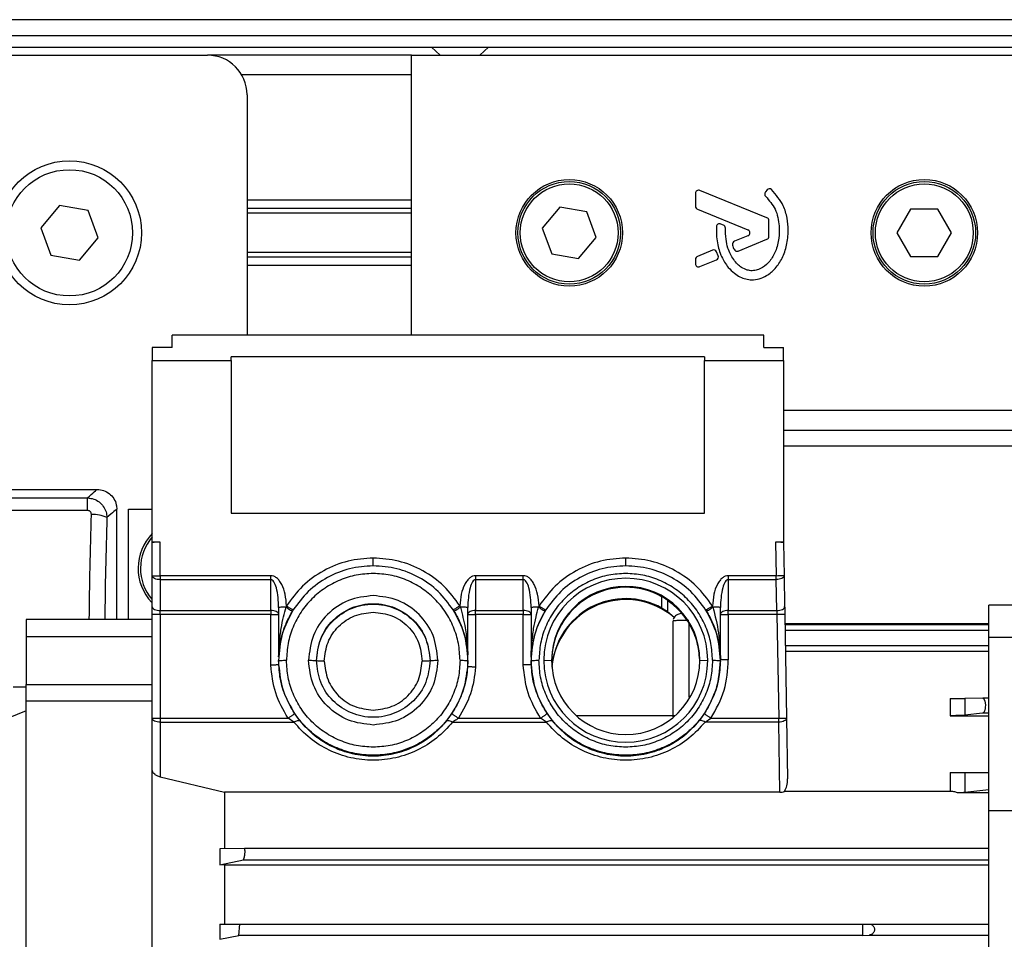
# Model space of a CAD drawing. Header units: millimetres. Extents: x 0 to 420, y 0 to 297.
# Tile 14 of 19: x 162 to 198, y 223 to 257. Entities that reach past the tile are written whole.
import ezdxf

# ---------------------------------------------------------------- set-up
doc = ezdxf.new("R2010")
doc.units = ezdxf.units.MM

msp = doc.modelspace()

# ---------------------------------------------------------------- linework, layer by layer
at = {"color": 7, "linetype": 'Continuous', "lineweight": 25}
for p, q in [((216.9318, 257.4308), (69.8773, 257.4308)), ((74.8771, 256.8426), (211.932, 256.8426)), ((82.6282, 256.4014), (204.181, 256.4014)), ((177.0474, 256.4014), (177.3742, 256.1073)), ((178.8447, 256.1073), (179.1715, 256.4014)), ((118.6994, 256.1073), (168.6979, 256.1073)), ((176.2979, 256.1073), (168.6979, 256.1073)), ((176.2979, 245.6721), (176.2979, 256.1073)), ((176.2979, 256.1073), (203.4028, 256.1073)), ((176.2979, 255.3721), (169.9715, 255.3721)), ((170.1685, 254.6368), (170.1685, 245.6721)), ((189.5484, 250.0494), (187.0486, 251.07)), ((189.5544, 251.0894), (189.4911, 251.0134)), ((176.2979, 250.7104), (170.1685, 250.7104)), ((186.8865, 250.9611), (186.8865, 250.4762)), ((163.1794, 250.5111), (162.4808, 249.6786)), ((164.2496, 250.3223), (163.1794, 250.5111)), ((164.6213, 249.3011), (164.2496, 250.3223)), ((176.2979, 250.3916), (170.1685, 250.3916)), ((181.8316, 250.4473), (181.1767, 249.6668)), ((182.835, 250.2703), (181.8316, 250.4473)), ((186.9597, 250.3673), (188.842, 249.5988)), ((194.9056, 250.3722), (194.3962, 249.4899)), ((195.9244, 250.3722), (194.9056, 250.3722)), ((196.4338, 249.4899), (195.9244, 250.3722)), ((176.2979, 250.2228), (170.1685, 250.2228)), ((183.1834, 249.313), (182.835, 250.2703)), ((189.6216, 249.3595), (189.6216, 249.9404)), ((162.4808, 249.6786), (162.8525, 248.6574)), ((181.1767, 249.6668), (181.5252, 248.7094)), ((187.926, 249.7774), (187.8268, 249.8189)), ((163.9227, 248.4687), (164.6213, 249.3011)), ((182.5285, 248.5325), (183.1834, 249.313)), ((188.842, 249.381), (188.3348, 249.1739)), ((188.4751, 248.8124), (189.5484, 249.2506)), ((194.3962, 249.4899), (194.9056, 248.6075)), ((195.9244, 248.6075), (196.4338, 249.4899)), ((187.5208, 248.8415), (186.9597, 248.6124)), ((162.8525, 248.6574), (163.9227, 248.4687)), ((176.2979, 248.757), (170.1685, 248.757)), ((176.2979, 248.5881), (170.1685, 248.5881)), ((181.5252, 248.7094), (182.5285, 248.5325)), ((186.8865, 248.5035), (186.8865, 248.3389)), ((187.0486, 248.23), (187.6699, 248.4836)), ((187.7335, 248.639), (187.6733, 248.779)), ((194.9056, 248.6075), (195.9244, 248.6075)), ((176.2979, 248.2693), (170.1685, 248.2693)), ((189.4326, 245.6721), (167.3745, 245.6721)), ((167.3745, 245.2146), (167.3745, 245.6721)), ((189.4326, 245.2146), (189.4326, 245.6721)), ((167.3745, 245.2146), (166.6392, 245.2146)), ((166.6392, 245.2146), (166.6392, 244.7289)), ((189.4326, 245.2146), (190.1679, 245.2146)), ((190.1679, 244.7289), (190.1679, 245.2146)), ((187.2268, 244.8671), (169.5803, 244.8671)), ((169.5803, 244.7289), (169.5803, 244.8671)), ((187.2268, 244.8671), (187.2268, 244.7289)), ((166.6392, 237.96), (166.6392, 244.7289)), ((166.6392, 244.7289), (169.5803, 244.7289)), ((169.5803, 244.7289), (169.5803, 239.0479)), ((187.2268, 239.0479), (187.2268, 244.7289)), ((187.2268, 244.7289), (190.1679, 244.7289)), ((190.1679, 244.7289), (190.1679, 237.96)), ((203.1087, 242.8724), (190.1679, 242.8724)), ((190.1679, 242.1371), (207.5203, 242.1371)), ((190.1679, 241.5489), (211.0497, 241.5489)), ((122.8172, 239.9313), (164.5801, 239.9313)), ((158.3962, 239.6117), (164.2289, 239.6117)), ((164.2289, 239.1449), (164.2289, 239.6117)), ((164.2289, 239.1449), (158.3962, 239.1449)), ((165.3154, 235.0785), (165.3154, 239.1961)), ((165.7569, 239.1961), (166.6392, 239.1961)), ((165.7569, 235.0785), (165.7569, 239.1961)), ((169.5803, 239.0479), (187.2268, 239.0479)), ((166.9333, 237.96), (166.6392, 237.96)), ((166.6392, 237.9535), (166.6392, 237.96)), ((166.6392, 236.7091), (166.6392, 237.9535)), ((166.9333, 236.7156), (166.9333, 237.96)), ((190.1679, 237.96), (189.8738, 237.96)), ((189.8738, 237.96), (189.8955, 236.7156)), ((190.1679, 237.9535), (190.1679, 237.96)), ((190.1679, 237.9535), (190.1895, 236.7143)), ((166.6392, 235.5579), (166.6392, 236.7091)), ((171.0538, 236.7156), (166.9333, 236.7156)), ((166.9333, 236.5677), (171.0538, 236.5677)), ((166.9333, 236.5677), (166.9333, 235.4165)), ((171.0538, 235.4165), (171.0538, 236.5677)), ((180.465, 236.7156), (178.6911, 236.7156)), ((178.6911, 236.5677), (178.6911, 235.4165)), ((178.6911, 236.5677), (180.465, 236.5677)), ((180.465, 235.4165), (180.465, 236.5677)), ((189.8955, 236.7156), (188.1088, 236.7156)), ((188.1088, 236.5677), (188.1088, 235.4165)), ((188.1088, 236.5677), (189.8955, 236.5677)), ((189.9153, 235.4165), (189.8955, 236.5677)), ((190.1895, 236.7143), (190.2094, 235.5631)), ((185.6345, 235.5096), (185.6345, 235.9301)), ((185.8424, 235.7994), (185.8424, 235.3828)), ((166.6392, 231.4003), (166.6392, 235.2622)), ((166.9333, 235.4165), (171.0538, 235.4165)), ((166.9333, 235.2686), (166.9333, 231.4068)), ((171.0538, 235.2686), (166.9333, 235.2686)), ((171.0538, 233.3821), (171.0538, 235.2686)), ((171.3479, 235.533), (171.3479, 233.6941)), ((171.6415, 235.5904), (171.6259, 235.5394)), ((171.8609, 235.3928), (171.8902, 235.4399)), ((177.8551, 235.4449), (177.8875, 235.3928)), ((178.1208, 235.5394), (178.1036, 235.5959)), ((178.397, 233.7669), (178.397, 235.533)), ((178.6911, 235.4165), (180.465, 235.4165)), ((178.6911, 235.2686), (178.6911, 233.3094)), ((180.465, 235.2686), (178.6911, 235.2686)), ((180.465, 233.391), (180.465, 235.2686)), ((180.7591, 235.533), (180.7591, 233.6852)), ((181.0526, 235.5899), (181.0372, 235.5394)), ((181.2724, 235.3928), (181.3013, 235.4394)), ((185.8424, 235.3828), (186.0938, 235.1677)), ((187.2722, 235.4362), (187.299, 235.3928)), ((187.2722, 235.4361), (187.299, 235.3928)), ((187.5354, 235.5395), (187.521, 235.5864)), ((187.8147, 233.5959), (187.8147, 235.533)), ((188.1088, 235.4165), (189.9153, 235.4165)), ((188.1088, 235.2686), (188.1088, 233.5862)), ((189.9205, 235.2686), (188.1088, 235.2686)), ((189.9205, 235.2686), (189.9879, 231.4068)), ((190.2145, 235.2673), (190.282, 231.4054)), ((205.4616, 235.6122), (197.8147, 235.6122)), ((197.8147, 234.4208), (197.8147, 235.6122)), ((166.6392, 235.0785), (161.9334, 235.0785)), ((161.9334, 235.0785), (161.9334, 235.078)), ((166.6392, 235.078), (161.9334, 235.078)), ((161.9334, 235.078), (161.9334, 234.4428)), ((186.0504, 231.4618), (186.0504, 235.0292)), ((186.6386, 234.9191), (186.6386, 232.1834)), ((197.8147, 234.9274), (190.2152, 234.9274)), ((197.8147, 234.8847), (190.217, 234.8847)), ((190.222, 234.6873), (197.8147, 234.6873)), ((166.6392, 234.4428), (161.9334, 234.4428)), ((161.9334, 234.4428), (161.9334, 232.667)), ((197.8147, 234.4208), (205.4616, 234.4208)), ((197.8147, 227.9624), (197.8147, 234.4208)), ((197.8147, 234.0959), (190.2329, 234.0959)), ((190.2379, 233.8986), (197.8147, 233.8986)), ((171.3449, 233.5559), (171.3449, 233.5494)), ((171.3449, 233.5494), (171.3479, 233.4042)), ((178.397, 233.3343), (178.4035, 233.5494)), ((178.4035, 233.5494), (178.4035, 233.5559)), ((180.7564, 233.5559), (180.7564, 233.5494)), ((180.7564, 233.5494), (180.7591, 233.4128)), ((181.2296, 233.5624), (181.5237, 233.5559)), ((187.0477, 233.5559), (187.3418, 233.5624)), ((187.8147, 233.5919), (187.8147, 233.5959)), ((187.8147, 233.5907), (187.8147, 233.5919)), ((187.815, 233.5397), (187.8147, 233.5907)), ((187.815, 233.5397), (187.815, 233.5559)), ((171.3479, 233.4042), (171.3479, 233.3945)), ((178.397, 233.3246), (178.397, 233.3343)), ((180.7591, 233.4128), (180.7591, 233.4031)), ((161.4579, 232.5786), (161.9334, 232.5786)), ((161.9334, 232.667), (166.6392, 232.667)), ((161.9334, 232.042), (161.9334, 232.667)), ((166.6392, 232.042), (161.9334, 232.042)), ((161.9334, 220.5596), (161.9334, 232.042)), ((196.3735, 232.144), (196.3735, 231.4988)), ((197.5935, 232.1493), (196.9262, 232.1449)), ((196.9262, 232.1449), (196.9262, 231.5149)), ((197.8147, 232.1493), (197.5935, 232.1493)), ((161.9334, 231.674), (160.1688, 230.961)), ((197.5895, 231.5907), (196.9262, 231.5149)), ((197.8147, 231.5907), (197.5895, 231.5907)), ((166.6392, 229.4613), (166.6392, 231.4003)), ((166.9333, 231.4068), (171.6971, 231.4068)), ((166.9333, 231.2589), (171.9151, 231.2589)), ((166.9333, 231.2589), (166.9333, 229.215)), ((171.9151, 231.2589), (171.6971, 231.4068)), ((177.8334, 231.2589), (181.3266, 231.2589)), ((178.0514, 231.4068), (181.1086, 231.4068)), ((181.3266, 231.2589), (181.1086, 231.4068)), ((186.1189, 231.4904), (182.4526, 231.4904)), ((187.2449, 231.2589), (187.4629, 231.4068)), ((189.9879, 231.2589), (187.2449, 231.2589)), ((187.4629, 231.4068), (189.9879, 231.4068)), ((190.0329, 228.646), (189.9879, 231.2589)), ((190.282, 231.4054), (190.3209, 229.1451)), ((196.3735, 231.4988), (197.8147, 231.4988)), ((166.6392, 220.5596), (166.6392, 229.4613)), ((196.9262, 229.3781), (197.8147, 229.3839)), ((166.9333, 229.215), (169.3284, 228.646)), ((196.3735, 229.3772), (196.3735, 228.6806)), ((196.9262, 229.3781), (196.9262, 228.6386)), ((196.3735, 228.6806), (190.206, 228.6806)), ((197.8147, 228.7402), (196.9262, 228.6386)), ((169.3284, 228.646), (169.3284, 226.5337)), ((190.0329, 228.646), (169.3284, 228.646)), ((197.8147, 228.6254), (196.6512, 228.6254)), ((197.8147, 227.9624), (205.4616, 227.9624)), ((197.8147, 218.1194), (197.8147, 227.9624)), ((170.0721, 226.546), (169.1611, 226.5338)), ((169.1611, 226.5338), (169.1611, 225.9384)), ((197.8147, 226.546), (170.0721, 226.546)), ((169.1611, 225.9384), (170.032, 226.1344)), ((170.032, 226.1344), (197.8147, 226.1344)), ((169.3284, 225.9361), (169.1611, 225.9384)), ((197.8147, 225.9361), (169.3284, 225.9361)), ((169.3284, 225.9361), (169.3284, 223.7264)), ((169.1611, 223.7265), (169.8976, 223.7354)), ((169.1611, 223.7265), (169.1611, 223.1679)), ((169.8693, 223.3142), (169.8976, 223.7354)), ((169.8976, 223.7354), (193.109, 223.7354)), ((193.109, 223.7354), (193.354, 223.7359)), ((193.109, 223.7354), (193.109, 223.3142)), ((193.354, 223.7359), (197.8147, 223.7359)), ((169.1611, 223.1679), (169.8693, 223.3142)), ((193.109, 223.3142), (169.8693, 223.3142)), ((193.109, 223.3142), (193.354, 223.3244)), ((193.354, 223.3244), (197.8147, 223.3244))]:
    msp.add_line(p, q, dxfattribs=at)
for centre, radius in [((163.551, 249.4899), 2.6837), ((163.551, 249.4899), 2.3529), ((182.1801, 249.4899), 1.9852), ((182.1801, 249.4899), 1.9117), ((195.415, 249.4899), 1.9852), ((195.415, 249.4899), 1.9117), ((182.1801, 249.4899), 1.8235), ((195.415, 249.4899), 1.8235)]:
    msp.add_circle(centre, radius, dxfattribs=at)
for centre, radius, start, end in [((168.6979, 254.6368), 1.4705, 0, 90), ((187.0042, 250.9611), 0.1176, 67.79071, 180), ((189.6448, 251.014), 0.1176, 48.8059, 140.16689), ((189.5814, 250.9381), 0.1176, 140.16689, 228.97709), ((187.0042, 250.4762), 0.1176, 180, 247.79071), ((189.504, 249.9404), 0.1176, 0, 67.79071), ((187.7814, 249.7104), 0.1176, 67.29049, 176.67135), ((187.8806, 249.6689), 0.1176, 0.035, 67.29049), ((188.7975, 249.4899), 0.1176, 292.20926, 67.79071), ((189.504, 249.3595), 0.1176, 292.20929, 0), ((187.5652, 248.7326), 0.1176, 23.24584, 112.20927), ((188.3793, 249.065), 0.1176, 112.20926, 196.93498), ((188.4307, 248.9213), 0.1176, 202.3787, 292.20929), ((187.0042, 248.5035), 0.1176, 112.20927, 180), ((187.6254, 248.5926), 0.1176, 292.20926, 23.24584), ((187.0042, 248.3389), 0.1176, 180, 292.20926), ((164.4379, 237.7636), 1.2288, 65.47457, 93.21734), ((167.9627, 236.9902), 1.8529, 135.58469, 223.42124), ((167.9627, 236.9902), 1.7647, 138.59038, 220.74736), ((166.8598, 234.6118), 3.349, 88.74259, 93.7771), ((184.2857, 233.5618), 3.0561, 0.01082, 179.98918), ((184.2857, 233.5554), 2.762, 0.01115, 179.98885), ((184.2857, 233.5198), 2.762, 60.76937, 179.98885), ((184.2857, 233.0993), 2.762, 60.7699, 175.25272), ((184.2858, 233.0636), 2.7621, 49.23485, 174.88074), ((184.2857, 233.5629), 3.0561, 180.01082, 359.98918), ((184.2857, 233.5564), 2.762, 180.01115, 359.98885)]:
    msp.add_arc(centre, radius, start, end, dxfattribs=at)
for points, knots in [([(190.3438, 249.5803), (190.3343, 249.7342), (190.315, 250.0467), (190.153, 250.5961), (189.8855, 250.9106), (189.7223, 251.1025)], [0, 0, 0, 0, 0.2744297, 0.557156, 1, 1, 1, 1]), ([(189.5042, 250.8493), (189.6338, 250.696), (189.9031, 250.3776), (190.019, 249.805), (190.0065, 249.2728), (189.8963, 248.8201), (189.6807, 248.4437), (189.4311, 248.2145), (189.1972, 248.1035), (189.0296, 248.0733), (188.903, 248.0819), (188.768, 248.1128), (188.6094, 248.1869), (188.441, 248.326), (188.3049, 248.496), (188.1796, 248.6942), (188.0779, 248.9485), (188.009, 249.2779), (188.002, 249.53), (187.9982, 249.6689)], [0, 0, 0, 0, 0.1089846, 0.2264307, 0.3101322, 0.4019204, 0.479438, 0.5456937, 0.5848024, 0.6205782, 0.6379505, 0.654319, 0.6966016, 0.7328168, 0.7736417, 0.8159142, 0.8614551, 0.9236094, 1, 1, 1, 1]), ([(187.6639, 249.7172), (187.6654, 249.5146), (187.6683, 249.1323), (187.8343, 248.6144), (188.0634, 248.2316), (188.3126, 247.9911), (188.5352, 247.847), (188.7186, 247.7759), (188.8678, 247.7467), (189.0372, 247.7351), (189.2695, 247.7674), (189.5788, 247.9026), (189.8827, 248.1618), (190.138, 248.5522), (190.3116, 249.0373), (190.3327, 249.3934), (190.3438, 249.5803)], [0, 0, 0, 0, 0.1173532, 0.2214132, 0.3124081, 0.3742876, 0.4213099, 0.4659831, 0.4878368, 0.509614, 0.5646082, 0.6224153, 0.7039898, 0.7931926, 0.8914433, 1, 1, 1, 1]), ([(188.2668, 249.0307), (188.276, 249.0017), (188.2927, 248.9496), (188.3129, 248.8989), (188.3219, 248.8765)], [0, 0, 0, 0, 0.55813865, 1, 1, 1, 1]), ([(164.2289, 239.6117), (164.3227, 239.6992), (164.5235, 239.8866), (164.5604, 239.9158), (164.5801, 239.9313)], [0, 0, 0, 0, 0.467092, 1, 1, 1, 1]), ([(164.5801, 239.9313), (164.6628, 239.9232), (164.8281, 239.9069), (165.0484, 239.7802), (165.2147, 239.5936), (165.3028, 239.3869), (165.3118, 239.2503), (165.3154, 239.1961)], [0, 0, 0, 0, 0.2146973, 0.4293947, 0.6440908, 0.8587843, 1, 1, 1, 1]), ([(164.2289, 239.6117), (164.305, 239.603), (164.4577, 239.5856), (164.6623, 239.471), (164.8222, 239.3045), (164.9262, 239.1007), (164.9409, 238.953), (164.948, 238.8816)], [0, 0, 0, 0, 0.20315607, 0.40771841, 0.6081168, 0.8102288, 1, 1, 1, 1]), ([(164.369, 238.9905), (164.3683, 239.0058), (164.3668, 239.0371), (164.3478, 239.0807), (164.3168, 239.1162), (164.2756, 239.1403), (164.2444, 239.1433), (164.2289, 239.1449)], [0, 0, 0, 0, 0.19867215, 0.4049264, 0.603668, 0.80260166, 1, 1, 1, 1]), ([(164.2888, 235.0785), (164.2968, 235.7256), (164.313, 237.0368), (164.3502, 238.3337), (164.369, 238.9905)], [0, 0, 0, 0, 0.4935513, 1, 1, 1, 1]), ([(165.3154, 239.1961), (165.2951, 239.181), (165.2569, 239.1527), (165.0468, 238.9683), (164.948, 238.8816)], [0, 0, 0, 0, 0.52967176, 1, 1, 1, 1]), ([(164.948, 238.8816), (164.9287, 238.2407), (164.8907, 236.9803), (164.8743, 235.7053), (164.8662, 235.0785)], [0, 0, 0, 0, 0.5084053, 1, 1, 1, 1]), ([(190.1679, 237.9535), (190.1651, 237.9542), (190.1591, 237.9557), (190.1153, 237.9575), (190.0613, 237.9587), (190.0077, 237.9594), (189.944, 237.9599), (189.8976, 237.96), (189.8738, 237.96)], [0, 0, 0, 0, 0.1986029, 0.4309874, 0.5604618, 0.6984594, 0.8449742, 1, 1, 1, 1]), ([(174.8742, 237.3719), (174.5582, 237.3493), (173.9159, 237.3033), (173.0108, 236.9293), (172.2112, 236.3639), (171.8294, 235.8455), (171.6415, 235.5904)], [0, 0, 0, 0, 0.2459924, 0.5, 0.7540076, 1, 1, 1, 1]), ([(174.8742, 237.0843), (174.8742, 237.0875), (174.8742, 237.0923), (174.8742, 237.1274), (174.8742, 237.1643), (174.8742, 237.2106), (174.8742, 237.2782), (174.8742, 237.335), (174.8742, 237.3719)], [0, 0, 0, 0, 0.2394568, 0.3683607, 0.5, 0.6316393, 0.7605432, 1, 1, 1, 1]), ([(178.1036, 235.5959), (177.9156, 235.8502), (177.5335, 236.3672), (176.7348, 236.9307), (175.831, 237.3035), (175.1898, 237.3494), (174.8742, 237.3719)], [0, 0, 0, 0, 0.246006, 0.5, 0.7539941, 1, 1, 1, 1]), ([(184.2857, 237.3719), (183.9697, 237.3493), (183.3272, 237.3033), (182.422, 236.9291), (181.6224, 236.3636), (181.2405, 235.845), (181.0526, 235.5899)], [0, 0, 0, 0, 0.245991, 0.5, 0.7540089, 1, 1, 1, 1]), ([(184.2857, 237.0843), (184.2857, 237.0875), (184.2857, 237.0923), (184.2857, 237.1274), (184.2857, 237.1643), (184.2857, 237.2106), (184.2857, 237.2782), (184.2857, 237.335), (184.2857, 237.3719)], [0, 0, 0, 0, 0.2394568, 0.3683607, 0.5, 0.6316393, 0.7605432, 1, 1, 1, 1]), ([(187.521, 235.5864), (187.3332, 235.842), (186.9515, 236.3615), (186.1513, 236.9282), (185.2453, 237.3031), (184.6021, 237.3492), (184.2857, 237.3719)], [0, 0, 0, 0, 0.2459824, 0.5, 0.7540177, 1, 1, 1, 1]), ([(171.6415, 235.5904), (171.6307, 235.7362), (171.6105, 236.0108), (171.5026, 236.3271), (171.3813, 236.5257), (171.2816, 236.6307), (171.1718, 236.702), (171.0919, 236.7112), (171.0538, 236.7156)], [0, 0, 0, 0, 0.3191814, 0.6012738, 0.7213474, 0.8259092, 0.9170539, 1, 1, 1, 1]), ([(171.3479, 235.533), (171.3371, 235.7792), (171.3228, 236.1067), (171.2044, 236.4474), (171.1263, 236.5405), (171.084, 236.5645), (171.0635, 236.5667), (171.0538, 236.5677)], [0, 0, 0, 0, 0.6580128, 0.8749956, 0.9466252, 0.9747277, 1, 1, 1, 1]), ([(178.6911, 236.7156), (178.6532, 236.7112), (178.5735, 236.7021), (178.464, 236.6313), (178.3645, 236.5269), (178.2433, 236.3294), (178.1353, 236.0145), (178.1146, 235.7411), (178.1036, 235.5959)], [0, 0, 0, 0, 0.0829709, 0.1741903, 0.2786229, 0.3987594, 0.6807391, 1, 1, 1, 1]), ([(178.6911, 236.5677), (178.6814, 236.5667), (178.6609, 236.5645), (178.6186, 236.5405), (178.5405, 236.4474), (178.4221, 236.1067), (178.4078, 235.7792), (178.397, 235.533)], [0, 0, 0, 0, 0.0252729, 0.0533755, 0.1250052, 0.3419877, 1, 1, 1, 1]), ([(181.0526, 235.5899), (181.0419, 235.7357), (181.0218, 236.0104), (180.9139, 236.3269), (180.7925, 236.5256), (180.6928, 236.6307), (180.583, 236.702), (180.5031, 236.7112), (180.465, 236.7156)], [0, 0, 0, 0, 0.3191738, 0.6012772, 0.7213558, 0.8259192, 0.9170607, 1, 1, 1, 1]), ([(180.7591, 235.533), (180.7483, 235.7792), (180.734, 236.1067), (180.6155, 236.4474), (180.5374, 236.5405), (180.4951, 236.5645), (180.4747, 236.5667), (180.465, 236.5677)], [0, 0, 0, 0, 0.6580128, 0.8749956, 0.9466252, 0.9747277, 1, 1, 1, 1]), ([(188.1088, 236.7156), (188.0706, 236.7112), (187.9905, 236.7019), (187.8805, 236.6304), (187.7806, 236.5249), (187.6592, 236.3255), (187.5514, 236.008), (187.5316, 235.7326), (187.521, 235.5864)], [0, 0, 0, 0, 0.0828478, 0.1740096, 0.2784703, 0.3986979, 0.6808759, 1, 1, 1, 1]), ([(188.1088, 236.5677), (188.0991, 236.5667), (188.0786, 236.5645), (188.0363, 236.5405), (187.9582, 236.4474), (187.8398, 236.1067), (187.8254, 235.7792), (187.8147, 235.533)], [0, 0, 0, 0, 0.0252729, 0.0533755, 0.1250052, 0.3419877, 1, 1, 1, 1]), ([(185.8424, 235.7994), (185.8117, 235.8206), (185.7581, 235.8574), (185.685, 235.9009), (185.6478, 235.9224), (185.638, 235.928), (185.6353, 235.9296), (185.6345, 235.93), (185.6345, 235.9301)], [0, 0, 0, 0, 0.4997128, 0.8697141, 0.9649315, 0.9899862, 0.9989067, 1, 1, 1, 1]), ([(187.0477, 233.4919), (187.0313, 233.718), (186.9975, 234.1824), (186.7362, 234.8247), (186.3498, 235.3917), (186.0162, 235.6598), (185.8424, 235.7994)], [0, 0, 0, 0, 0.2251851, 0.4625683, 0.7201003, 1, 1, 1, 1]), ([(166.6392, 235.2622), (166.6392, 235.3138), (166.6392, 235.4172), (166.6392, 235.511), (166.6392, 235.5579)], [0, 0, 0, 0, 0.4996212, 1, 1, 1, 1]), ([(171.3479, 233.6941), (171.3479, 233.6942), (171.3479, 233.6943), (171.348, 233.6958), (171.348, 233.6992), (171.3481, 233.7052), (171.3488, 233.7374), (171.3503, 233.7915), (171.3533, 233.8698), (171.3568, 233.9444), (171.3624, 234.0419), (171.3755, 234.2244), (171.4006, 234.4661), (171.4507, 234.8101), (171.5186, 235.16), (171.5927, 235.422), (171.6259, 235.5394)], [0, 0, 0, 0, 0.0009564, 0.002017, 0.0046894, 0.0083278, 0.0130475, 0.0601888, 0.0947986, 0.1400565, 0.1802717, 0.2517906, 0.4338137, 0.5693243, 0.8070537, 1, 1, 1, 1]), ([(171.3479, 233.6886), (171.3481, 233.6938), (171.3487, 233.7066), (171.3503, 233.7402), (171.354, 233.802), (171.3645, 233.9302), (171.3974, 234.1863), (171.4805, 234.5515), (171.6327, 234.9825), (171.785, 235.2563), (171.8609, 235.3928)], [0, 0, 0, 0, 0.0123153, 0.0300596, 0.0623045, 0.1233604, 0.2525345, 0.50336, 0.7522293, 1, 1, 1, 1]), ([(171.6259, 235.5394), (171.6564, 235.5208), (171.7196, 235.4821), (171.7989, 235.433), (171.8524, 235.3993), (171.8582, 235.3949), (171.8609, 235.3928)], [0, 0, 0, 0, 0.2407028, 0.5, 0.7592972, 1, 1, 1, 1]), ([(171.6415, 235.5904), (171.6728, 235.5708), (171.7209, 235.5405), (171.7788, 235.5048), (171.8186, 235.4805), (171.8507, 235.4612), (171.8817, 235.4432), (171.8868, 235.4412), (171.8902, 235.4399)], [0, 0, 0, 0, 0.2394568, 0.3683607, 0.5, 0.6316393, 0.7605432, 1, 1, 1, 1]), ([(177.8551, 235.4449), (177.8585, 235.4462), (177.8636, 235.4482), (177.8945, 235.4663), (177.9266, 235.4856), (177.9664, 235.51), (178.0242, 235.5458), (178.0723, 235.5762), (178.1036, 235.5959)], [0, 0, 0, 0, 0.23945684, 0.36836066, 0.5, 0.63163934, 0.76054316, 1, 1, 1, 1]), ([(177.8875, 235.3928), (177.8902, 235.395), (177.8958, 235.3995), (177.9488, 235.4333), (178.0275, 235.4823), (178.0904, 235.5209), (178.1208, 235.5394)], [0, 0, 0, 0, 0.2407676, 0.5, 0.7592324, 1, 1, 1, 1]), ([(177.8875, 235.3928), (177.955, 235.2728), (178.103, 235.0096), (178.2303, 234.6618), (178.3107, 234.3649), (178.3522, 234.1584), (178.3794, 233.9707), (178.3924, 233.8323), (178.3961, 233.7727), (178.397, 233.7586)], [0, 0, 0, 0, 0.2265202, 0.4965102, 0.6257185, 0.7604039, 0.8646895, 0.968016, 1, 1, 1, 1]), ([(178.1208, 235.5394), (178.1877, 235.2828), (178.3034, 234.8388), (178.3697, 234.2713), (178.3909, 233.9442), (178.3961, 233.7983), (178.3969, 233.7714), (178.397, 233.7675), (178.397, 233.767), (178.397, 233.7669)], [0, 0, 0, 0, 0.4359023, 0.7538898, 0.945166, 0.9892564, 0.9956508, 0.997993, 1, 1, 1, 1]), ([(180.7591, 233.6852), (180.7591, 233.6852), (180.7591, 233.6854), (180.7591, 233.6869), (180.7592, 233.6905), (180.7593, 233.6966), (180.76, 233.7293), (180.7614, 233.7838), (180.7643, 233.8627), (180.7677, 233.9367), (180.7732, 234.0347), (180.7861, 234.2172), (180.8112, 234.4608), (180.8613, 234.8063), (180.9295, 235.1584), (181.0039, 235.4216), (181.0372, 235.5394)], [0, 0, 0, 0, 0.0009378, 0.0019874, 0.0046702, 0.0083632, 0.0131787, 0.060465, 0.0950817, 0.1403955, 0.1791194, 0.2521296, 0.4327544, 0.5695162, 0.807148, 1, 1, 1, 1]), ([(181.2724, 235.3928), (181.1962, 235.2557), (181.0433, 234.9807), (180.8908, 234.5477), (180.8079, 234.1806), (180.7753, 233.9232), (180.7649, 233.7943), (180.7613, 233.732), (180.7598, 233.698), (180.7593, 233.6852), (180.7591, 233.6799)], [0, 0, 0, 0, 0.2477487, 0.4967105, 0.7475425, 0.8767532, 0.9378067, 0.9700788, 0.9878466, 1, 1, 1, 1]), ([(181.0372, 235.5394), (181.0677, 235.5208), (181.131, 235.4821), (181.2103, 235.433), (181.2639, 235.3992), (181.2697, 235.3949), (181.2724, 235.3928)], [0, 0, 0, 0, 0.24069659, 0.5, 0.75930341, 1, 1, 1, 1]), ([(181.0526, 235.5899), (181.0839, 235.5703), (181.132, 235.54), (181.1899, 235.5043), (181.2298, 235.48), (181.2619, 235.4607), (181.2929, 235.4427), (181.298, 235.4407), (181.3013, 235.4394)], [0, 0, 0, 0, 0.2394568, 0.3683607, 0.5, 0.6316393, 0.7605432, 1, 1, 1, 1]), ([(185.6345, 235.5096), (185.6347, 235.5095), (185.6356, 235.509), (185.6385, 235.5073), (185.6483, 235.5017), (185.6853, 235.4804), (185.7582, 235.4377), (185.8116, 235.4029), (185.8424, 235.3828)], [0, 0, 0, 0, 0.0038392, 0.0113344, 0.0372928, 0.1330672, 0.4992115, 1, 1, 1, 1]), ([(186.374, 235.3056), (186.3506, 235.3028), (186.2956, 235.2962), (186.2183, 235.2679), (186.1416, 235.2244), (186.0801, 235.1624), (186.0637, 235.1095), (186.0553, 235.0827)], [0, 0, 0, 0, 0.1428859, 0.3363593, 0.5458942, 0.7692812, 1, 1, 1, 1]), ([(187.2722, 235.4362), (187.2755, 235.4375), (187.2806, 235.4394), (187.3116, 235.4575), (187.3438, 235.4767), (187.3836, 235.5009), (187.4416, 235.5366), (187.4897, 235.5668), (187.521, 235.5864)], [0, 0, 0, 0, 0.2394568, 0.3683607, 0.5, 0.6316393, 0.7605432, 1, 1, 1, 1]), ([(187.299, 235.3928), (187.3019, 235.3949), (187.3077, 235.3991), (187.3616, 235.4328), (187.4414, 235.482), (187.5048, 235.5208), (187.5354, 235.5395)], [0, 0, 0, 0, 0.2406551, 0.5, 0.7593449, 1, 1, 1, 1]), ([(187.299, 235.3928), (187.3788, 235.2494), (187.4969, 235.0372), (187.6126, 234.7381), (187.6836, 234.5152), (187.7407, 234.2823), (187.783, 234.0437), (187.8045, 233.8382), (187.8125, 233.6909), (187.8143, 233.6199), (187.8147, 233.5947), (187.8147, 233.5923), (187.8147, 233.592), (187.8147, 233.5919)], [0, 0, 0, 0, 0.2474724, 0.3660853, 0.4971654, 0.6151471, 0.7475393, 0.8875291, 0.9469378, 0.9926932, 0.9969321, 0.9985712, 1, 1, 1, 1]), ([(187.5354, 235.5395), (187.6155, 235.2214), (187.7368, 234.7404), (187.7838, 234.2524), (187.7956, 234.0867), (187.7957, 234.0851), (187.7961, 234.0795), (187.7975, 234.0586), (187.8029, 233.9769), (187.809, 233.8577), (187.8127, 233.7334), (187.8141, 233.6574), (187.8145, 233.6195), (187.8146, 233.6017), (187.8147, 233.5973), (187.8147, 233.5962), (187.8147, 233.596), (187.8147, 233.5959), (187.8147, 233.5959)], [0, 0, 0, 0, 0.4942542, 0.7476392, 0.747728, 0.7483572, 0.7500426, 0.7563159, 0.7804721, 0.8752205, 0.9390662, 0.9708191, 0.9919684, 0.9974984, 0.9990655, 0.9995906, 0.9998051, 1, 1, 1, 1]), ([(190.2094, 235.5631), (190.2102, 235.5162), (190.2118, 235.4224), (190.2136, 235.319), (190.2145, 235.2673)], [0, 0, 0, 0, 0.499616, 1, 1, 1, 1]), ([(186.6386, 235.0472), (186.5774, 235.0471), (186.4446, 235.0468), (186.2896, 235.0442), (186.1798, 235.0408), (186.1098, 235.0375), (186.0603, 235.0335), (186.0537, 235.0306), (186.0504, 235.0292)], [0, 0, 0, 0, 0.1986147, 0.4310054, 0.5604797, 0.6984743, 0.8449833, 1, 1, 1, 1]), ([(171.3479, 233.6941), (171.3479, 233.6932), (171.3479, 233.6914), (171.3479, 233.689), (171.3479, 233.6887), (171.3479, 233.6886)], [0, 0, 0, 0, 0.2333137, 0.4718499, 1, 1, 1, 1]), ([(178.397, 233.7586), (178.397, 233.7588), (178.397, 233.7591), (178.397, 233.7628), (178.397, 233.7655), (178.397, 233.7669)], [0, 0, 0, 0, 0.5429918, 0.7770055, 1, 1, 1, 1]), ([(180.7591, 233.6852), (180.7591, 233.6843), (180.7591, 233.6826), (180.7591, 233.6803), (180.7591, 233.6801), (180.7591, 233.6799)], [0, 0, 0, 0, 0.2229121, 0.4570773, 1, 1, 1, 1]), ([(188.1088, 233.5862), (188.0851, 233.586), (188.0389, 233.5854), (187.9755, 233.5852), (187.9219, 233.5854), (187.8678, 233.5862), (187.8236, 233.5877), (187.8175, 233.5897), (187.8147, 233.5907)], [0, 0, 0, 0, 0.1540712, 0.2999031, 0.4374904, 0.566828, 0.7997557, 1, 1, 1, 1]), ([(171.3479, 233.3945), (171.3444, 233.3937), (171.3376, 233.3921), (171.2918, 233.3895), (171.2385, 233.3872), (171.1823, 233.3854), (171.1197, 233.3836), (171.0758, 233.3826), (171.0538, 233.3821)], [0, 0, 0, 0, 0.2254394, 0.4289235, 0.5716844, 0.7144503, 0.857222, 1, 1, 1, 1]), ([(171.6971, 231.4068), (171.5215, 231.7137), (171.1703, 232.3276), (171.0926, 233.0306), (171.0538, 233.3821)], [0, 0, 0, 0, 0.4999428, 1, 1, 1, 1]), ([(178.6911, 233.3094), (178.648, 232.9709), (178.5619, 232.2939), (178.2216, 231.7025), (178.0514, 231.4068)], [0, 0, 0, 0, 0.5000532, 1, 1, 1, 1]), ([(178.6911, 233.3094), (178.6634, 233.3102), (178.6136, 233.3118), (178.5421, 233.3146), (178.4828, 233.3174), (178.4384, 233.3197), (178.4049, 233.3223), (178.4, 233.3238), (178.397, 233.3246)], [0, 0, 0, 0, 0.1799058, 0.3233921, 0.5002552, 0.6567015, 0.7922782, 1, 1, 1, 1]), ([(180.7591, 233.4031), (180.7555, 233.4023), (180.7487, 233.4007), (180.7029, 233.3982), (180.6496, 233.396), (180.5934, 233.3942), (180.5308, 233.3925), (180.4869, 233.3915), (180.465, 233.391)], [0, 0, 0, 0, 0.2254422, 0.4289256, 0.5716869, 0.7144527, 0.8572235, 1, 1, 1, 1]), ([(181.1086, 231.4068), (180.9323, 231.7151), (180.5798, 232.3317), (180.5032, 233.0379), (180.465, 233.391)], [0, 0, 0, 0, 0.4999423, 1, 1, 1, 1]), ([(196.3735, 232.144), (196.4269, 232.144), (196.538, 232.1441), (196.6971, 232.1442), (196.8415, 232.1445), (196.8974, 232.1448), (196.9262, 232.1449)], [0, 0, 0, 0, 0.2230852, 0.4636311, 0.7227353, 1, 1, 1, 1]), ([(197.5935, 232.1493), (197.6065, 232.1453), (197.6323, 232.1376), (197.66, 232.0848), (197.6763, 232.0285), (197.6851, 231.98), (197.6902, 231.9286), (197.6923, 231.8585), (197.6865, 231.7866), (197.6741, 231.7218), (197.657, 231.6634), (197.6286, 231.6071), (197.6026, 231.5962), (197.5895, 231.5907)], [0, 0, 0, 0, 0.1282622, 0.25435365, 0.31888046, 0.38115437, 0.44140699, 0.499894, 0.61775294, 0.6802533, 0.74524267, 0.8716151, 1, 1, 1, 1]), ([(171.6971, 231.4068), (171.7278, 231.4274), (171.7751, 231.4592), (171.832, 231.4981), (171.8712, 231.5251), (171.9027, 231.5473), (171.9332, 231.5692), (171.9382, 231.5738), (171.9415, 231.5768)], [0, 0, 0, 0, 0.23945684, 0.36836066, 0.5, 0.63163934, 0.76054316, 1, 1, 1, 1]), ([(171.9151, 231.2589), (171.9394, 231.2727), (171.9894, 231.3012), (172.0575, 231.3224), (172.1129, 231.3255), (172.1329, 231.3108), (172.1427, 231.3036)], [0, 0, 0, 0, 0.2438095, 0.5, 0.7561905, 1, 1, 1, 1]), ([(177.8334, 231.2589), (177.6425, 231.0506), (177.2667, 230.6404), (176.5337, 230.1893), (175.7272, 229.9034), (174.8742, 229.8072), (174.0212, 229.9034), (173.2147, 230.1893), (172.4818, 230.6404), (172.1059, 231.0506), (171.9151, 231.2589)], [0, 0, 0, 0, 0.1301511, 0.2562668, 0.3790694, 0.5, 0.6209306, 0.7437332, 0.8698489, 1, 1, 1, 1]), ([(171.9415, 231.5768), (171.9745, 231.5288), (172.0409, 231.4322), (172.1086, 231.3467), (172.1427, 231.3036)], [0, 0, 0, 0, 0.4967958, 1, 1, 1, 1]), ([(177.6058, 231.3036), (177.4298, 231.1113), (177.0842, 230.7335), (176.4059, 230.3149), (175.6604, 230.0509), (174.8742, 229.9627), (174.0881, 230.0509), (173.3425, 230.3149), (172.6643, 230.7335), (172.3187, 231.1113), (172.1427, 231.3036)], [0, 0, 0, 0, 0.1309669, 0.2572703, 0.3807236, 0.5, 0.6192785, 0.7427297, 0.8690331, 1, 1, 1, 1]), ([(177.6058, 231.3036), (177.6397, 231.3464), (177.7073, 231.4319), (177.7738, 231.5285), (177.807, 231.5768)], [0, 0, 0, 0, 0.5004817, 1, 1, 1, 1]), ([(177.6058, 231.3036), (177.6155, 231.3108), (177.6356, 231.3255), (177.691, 231.3224), (177.7591, 231.3012), (177.809, 231.2727), (177.8334, 231.2589)], [0, 0, 0, 0, 0.2438095, 0.5, 0.7561905, 1, 1, 1, 1]), ([(177.807, 231.5768), (177.8103, 231.5738), (177.8153, 231.5692), (177.8458, 231.5473), (177.8773, 231.5251), (177.9165, 231.4981), (177.9734, 231.4592), (178.0207, 231.4274), (178.0514, 231.4068)], [0, 0, 0, 0, 0.2394568, 0.3683607, 0.5, 0.6316393, 0.7605432, 1, 1, 1, 1]), ([(178.0514, 231.4068), (178.0254, 231.3879), (177.9534, 231.3356), (177.8802, 231.2888), (177.8334, 231.2589)], [0, 0, 0, 0, 0.3601712, 1, 1, 1, 1]), ([(181.1086, 231.4068), (181.1393, 231.4274), (181.1866, 231.4592), (181.2435, 231.4981), (181.2827, 231.5251), (181.3142, 231.5473), (181.3447, 231.5692), (181.3497, 231.5738), (181.353, 231.5768)], [0, 0, 0, 0, 0.2394568, 0.3683607, 0.5, 0.6316393, 0.7605432, 1, 1, 1, 1]), ([(181.3266, 231.2589), (181.3509, 231.2727), (181.4009, 231.3012), (181.469, 231.3224), (181.5244, 231.3255), (181.5444, 231.3108), (181.5542, 231.3036)], [0, 0, 0, 0, 0.2438095, 0.5, 0.7561905, 1, 1, 1, 1]), ([(187.2449, 231.2589), (187.054, 231.0506), (186.6782, 230.6404), (185.9452, 230.1893), (185.1387, 229.9034), (184.2857, 229.8072), (183.4327, 229.9034), (182.6262, 230.1893), (181.8933, 230.6404), (181.5174, 231.0506), (181.3266, 231.2589)], [0, 0, 0, 0, 0.1301511, 0.2562668, 0.3790694, 0.5, 0.6209306, 0.7437332, 0.8698489, 1, 1, 1, 1]), ([(181.353, 231.5768), (181.386, 231.5288), (181.4524, 231.4322), (181.5201, 231.3467), (181.5542, 231.3036)], [0, 0, 0, 0, 0.49679578, 1, 1, 1, 1]), ([(187.0173, 231.3036), (186.8413, 231.1113), (186.4957, 230.7335), (185.8174, 230.3149), (185.0719, 230.0509), (184.2857, 229.9627), (183.4996, 230.0509), (182.754, 230.3149), (182.0758, 230.7335), (181.7301, 231.1113), (181.5542, 231.3036)], [0, 0, 0, 0, 0.1309669, 0.2572703, 0.3807236, 0.5, 0.6192785, 0.7427297, 0.8690331, 1, 1, 1, 1]), ([(187.0173, 231.3036), (187.0511, 231.3464), (187.1188, 231.4319), (187.1853, 231.5285), (187.2185, 231.5768)], [0, 0, 0, 0, 0.5004817, 1, 1, 1, 1]), ([(187.2449, 231.2589), (187.2205, 231.2727), (187.1706, 231.3012), (187.1025, 231.3224), (187.047, 231.3255), (187.027, 231.3108), (187.0173, 231.3036)], [0, 0, 0, 0, 0.2438095, 0.5, 0.7561905, 1, 1, 1, 1]), ([(187.2185, 231.5768), (187.2218, 231.5738), (187.2268, 231.5692), (187.2573, 231.5473), (187.2888, 231.5251), (187.328, 231.4981), (187.3849, 231.4592), (187.4321, 231.4274), (187.4629, 231.4068)], [0, 0, 0, 0, 0.23945684, 0.36836066, 0.5, 0.63163934, 0.76054316, 1, 1, 1, 1]), ([(166.9333, 229.215), (166.8951, 229.2268), (166.8186, 229.2503), (166.7216, 229.3137), (166.6669, 229.3753), (166.6426, 229.4255), (166.6403, 229.4495), (166.6392, 229.4613)], [0, 0, 0, 0, 0.2497665, 0.4994599, 0.7487739, 0.8754179, 1, 1, 1, 1]), ([(190.206, 228.6806), (190.2398, 228.7473), (190.3136, 228.8929), (190.3183, 229.0565), (190.3209, 229.1451)], [0, 0, 0, 0, 0.4582693, 1, 1, 1, 1]), ([(196.3735, 229.3772), (196.4325, 229.3772), (196.5523, 229.3772), (196.7113, 229.3774), (196.8471, 229.3777), (196.8987, 229.378), (196.9262, 229.3781)], [0, 0, 0, 0, 0.2461014, 0.4998697, 0.733346, 1, 1, 1, 1]), ([(190.0329, 228.646), (190.0635, 228.6475), (190.1257, 228.6506), (190.1789, 228.6705), (190.206, 228.6806)], [0, 0, 0, 0, 0.4911651, 1, 1, 1, 1]), ([(196.6512, 228.6254), (196.6083, 228.6412), (196.5227, 228.6727), (196.4231, 228.678), (196.3735, 228.6806)], [0, 0, 0, 0, 0.5015239, 1, 1, 1, 1]), ([(170.032, 226.1344), (170.0373, 226.1385), (170.0479, 226.1466), (170.0625, 226.1877), (170.0731, 226.231), (170.0822, 226.2789), (170.0892, 226.3316), (170.0933, 226.3831), (170.0955, 226.4344), (170.0941, 226.49), (170.0875, 226.527), (170.0797, 226.5437), (170.0747, 226.5452), (170.0721, 226.546)], [0, 0, 0, 0, 0.1248233, 0.2495897, 0.3171985, 0.3847137, 0.4995875, 0.5626998, 0.6257222, 0.7495145, 0.8675158, 0.9336565, 1, 1, 1, 1]), ([(193.354, 223.7359), (193.3802, 223.7332), (193.4306, 223.7279), (193.4879, 223.6902), (193.5229, 223.6479), (193.5417, 223.612), (193.5531, 223.5739), (193.5571, 223.5346), (193.5531, 223.4952), (193.5417, 223.4566), (193.5229, 223.4199), (193.4879, 223.376), (193.4306, 223.3358), (193.3802, 223.3283), (193.354, 223.3244)], [0, 0, 0, 0, 0.1436102, 0.2767321, 0.3398901, 0.3973374, 0.4502199, 0.4999997, 0.5497509, 0.6026235, 0.6600808, 0.7232679, 0.8563898, 1, 1, 1, 1])]:
    msp.add_open_spline(points, degree=3, knots=knots, dxfattribs=at)
for points in [[(174.8742, 236.7968), (174.6625, 236.7847), (174.239, 236.7607), (173.6282, 236.5683), (173.0652, 236.2694), (172.572, 235.8641), (172.1665, 235.3709), (171.8675, 234.8081), (171.6752, 234.1974), (171.6511, 233.7741), (171.639, 233.5624)], [(174.8742, 237.0843), (174.5777, 237.0628), (173.9847, 237.0197), (173.1547, 236.6748), (172.4198, 236.1573), (172.0667, 235.6791), (171.8902, 235.4399)], [(177.8551, 235.4449), (177.6785, 235.6834), (177.3253, 236.1603), (176.5911, 236.6761), (175.7623, 237.02), (175.1702, 237.0629), (174.8742, 237.0843)], [(178.1094, 233.5624), (178.0974, 233.7741), (178.0733, 234.1974), (177.8809, 234.8081), (177.582, 235.3709), (177.1765, 235.8641), (176.6832, 236.2694), (176.1203, 236.5683), (175.5095, 236.7607), (175.086, 236.7847), (174.8742, 236.7968)], [(184.2857, 236.7968), (184.074, 236.7847), (183.6505, 236.7607), (183.0397, 236.5683), (182.4767, 236.2694), (181.9835, 235.8641), (181.578, 235.3709), (181.279, 234.8081), (181.0867, 234.1974), (181.0626, 233.7741), (181.0505, 233.5624)], [(184.2857, 237.0843), (183.9892, 237.0628), (183.3961, 237.0197), (182.5659, 236.6746), (181.8309, 236.157), (181.4779, 235.6786), (181.3013, 235.4394)], [(187.2722, 235.4362), (187.0957, 235.6758), (186.7427, 236.1551), (186.0072, 236.6738), (185.1763, 237.0196), (184.5826, 237.0628), (184.2857, 237.0843)], [(187.5209, 233.5624), (187.5089, 233.7741), (187.4848, 234.1974), (187.2924, 234.8081), (186.9934, 235.3709), (186.588, 235.8641), (186.0947, 236.2694), (185.5318, 236.5683), (184.921, 236.7607), (184.4975, 236.7847), (184.2857, 236.7968)], [(166.6392, 236.7091), (166.6436, 236.71), (166.6524, 236.7117), (166.7205, 236.7138), (166.8177, 236.7153), (166.8948, 236.7155), (166.9333, 236.7156)], [(166.9333, 236.5677), (166.8948, 236.5699), (166.8177, 236.5741), (166.7205, 236.6068), (166.6524, 236.6535), (166.6436, 236.6906), (166.6392, 236.7091)], [(166.9333, 236.7156), (166.9333, 236.6898), (166.9333, 236.6381), (166.9333, 236.5912), (166.9333, 236.5677)], [(171.0538, 236.5677), (171.0538, 236.5912), (171.0538, 236.6381), (171.0538, 236.6898), (171.0538, 236.7156)], [(178.6911, 236.7156), (178.6911, 236.6898), (178.6911, 236.6381), (178.6911, 236.5912), (178.6911, 236.5677)], [(180.465, 236.5677), (180.465, 236.5912), (180.465, 236.6381), (180.465, 236.6898), (180.465, 236.7156)], [(188.1088, 236.7156), (188.1088, 236.6898), (188.1088, 236.6381), (188.1088, 236.5912), (188.1088, 236.5677)], [(189.8955, 236.7156), (189.934, 236.7162), (190.0111, 236.7173), (190.1083, 236.7175), (190.1763, 236.7166), (190.1851, 236.715), (190.1895, 236.7143)], [(189.8955, 236.5677), (189.8955, 236.5912), (189.8955, 236.6381), (189.8955, 236.6898), (189.8955, 236.7156)], [(190.1895, 236.7143), (190.1854, 236.6956), (190.1772, 236.6582), (190.1093, 236.6101), (190.0117, 236.5757), (189.9342, 236.5704), (189.8955, 236.5677)], [(174.8742, 235.9735), (174.5582, 235.9372), (173.9262, 235.8647), (173.129, 235.3072), (172.5713, 234.5102), (172.4988, 233.8783), (172.4625, 233.5624)], [(172.7567, 233.5559), (172.7885, 233.833), (172.8521, 234.3872), (173.3418, 235.0919), (174.0418, 235.5627), (174.8742, 235.7281), (175.7067, 235.5627), (176.4066, 235.0919), (176.8963, 234.3872), (176.96, 233.833), (176.9918, 233.5559)], [(172.7567, 233.5397), (172.7885, 233.8168), (172.8521, 234.371), (173.3418, 235.0757), (174.0418, 235.5466), (174.8742, 235.7119), (175.7067, 235.5466), (176.4066, 235.0757), (176.8963, 234.371), (176.96, 233.8168), (176.9918, 233.5397)], [(177.2859, 233.5624), (177.2497, 233.8783), (177.1772, 234.5102), (176.6195, 235.3072), (175.8223, 235.8647), (175.1903, 235.9372), (174.8742, 235.9735)], [(166.6392, 235.5579), (166.6436, 235.5394), (166.6524, 235.5024), (166.7205, 235.4556), (166.8177, 235.4229), (166.8948, 235.4187), (166.9333, 235.4165)], [(166.9333, 235.2686), (166.8948, 235.2685), (166.8177, 235.2684), (166.7205, 235.2669), (166.6524, 235.2647), (166.6436, 235.263), (166.6392, 235.2622)], [(166.9333, 235.2686), (166.9333, 235.2945), (166.9333, 235.3462), (166.9333, 235.3931), (166.9333, 235.4165)], [(171.3479, 235.2751), (171.3435, 235.2936), (171.3347, 235.3307), (171.2666, 235.3774), (171.1694, 235.4102), (171.0924, 235.4144), (171.0538, 235.4165)], [(171.0538, 235.4165), (171.0538, 235.3931), (171.0538, 235.3462), (171.0538, 235.2945), (171.0538, 235.2686)], [(171.0538, 235.2686), (171.0924, 235.2687), (171.1694, 235.2689), (171.2666, 235.2704), (171.3347, 235.2726), (171.3435, 235.2743), (171.3479, 235.2751)], [(171.8902, 235.4399), (171.7325, 235.1452), (171.4172, 234.5559), (171.369, 233.8892), (171.3449, 233.5559)], [(171.6259, 235.5394), (171.589, 235.5393), (171.5152, 235.539), (171.4238, 235.5375), (171.3603, 235.5354), (171.352, 235.5338), (171.3479, 235.533)], [(173.0508, 233.5333), (173.0782, 233.7721), (173.133, 234.2499), (173.5547, 234.8525), (174.1574, 235.2741), (174.6353, 235.3289), (174.8742, 235.3563)], [(174.8742, 235.3563), (175.1132, 235.3289), (175.5911, 235.2741), (176.1938, 234.8525), (176.6155, 234.2499), (176.6703, 233.7721), (176.6977, 233.5333)], [(178.4035, 233.5559), (178.3793, 233.8902), (178.3308, 234.5589), (178.0137, 235.1496), (177.8551, 235.4449)], [(178.397, 235.533), (178.3929, 235.5338), (178.3847, 235.5354), (178.3217, 235.5375), (178.2309, 235.539), (178.1575, 235.5393), (178.1208, 235.5394)], [(178.6911, 235.4165), (178.6526, 235.4144), (178.5755, 235.4102), (178.4783, 235.3774), (178.4102, 235.3307), (178.4014, 235.2936), (178.397, 235.2751)], [(178.397, 235.2751), (178.4014, 235.2743), (178.4102, 235.2726), (178.4783, 235.2704), (178.5755, 235.2689), (178.6526, 235.2687), (178.6911, 235.2686)], [(178.6911, 235.2686), (178.6911, 235.2945), (178.6911, 235.3462), (178.6911, 235.3931), (178.6911, 235.4165)], [(180.7591, 235.2751), (180.7546, 235.2936), (180.7458, 235.3307), (180.6778, 235.3774), (180.5806, 235.4102), (180.5035, 235.4144), (180.465, 235.4165)], [(180.465, 235.4165), (180.465, 235.3931), (180.465, 235.3462), (180.465, 235.2945), (180.465, 235.2686)], [(180.465, 235.2686), (180.5035, 235.2687), (180.5806, 235.2689), (180.6778, 235.2704), (180.7458, 235.2726), (180.7546, 235.2743), (180.7591, 235.2751)], [(181.3013, 235.4394), (181.1438, 235.1448), (180.8286, 234.5556), (180.7805, 233.8891), (180.7564, 233.5559)], [(181.0372, 235.5394), (181.0003, 235.5393), (180.9265, 235.539), (180.835, 235.5375), (180.7714, 235.5354), (180.7632, 235.5338), (180.7591, 235.533)], [(187.815, 233.5559), (187.7911, 233.8885), (187.7431, 234.5536), (187.4291, 235.142), (187.2722, 235.4362)], [(187.8147, 235.533), (187.8105, 235.5338), (187.8023, 235.5355), (187.7384, 235.5375), (187.6465, 235.5391), (187.5724, 235.5393), (187.5354, 235.5395)], [(188.1088, 235.4165), (188.0702, 235.4144), (187.9932, 235.4102), (187.8959, 235.3774), (187.8279, 235.3307), (187.8191, 235.2936), (187.8147, 235.2751)], [(187.8147, 235.2751), (187.8191, 235.2743), (187.8279, 235.2726), (187.8959, 235.2704), (187.9932, 235.2689), (188.0702, 235.2687), (188.1088, 235.2686)], [(188.1088, 235.2686), (188.1088, 235.2945), (188.1088, 235.3462), (188.1088, 235.3931), (188.1088, 235.4165)], [(189.9153, 235.4165), (189.9541, 235.4192), (190.0316, 235.4245), (190.1291, 235.4589), (190.197, 235.507), (190.2053, 235.5444), (190.2094, 235.5631)], [(189.9153, 235.4165), (189.9162, 235.3931), (189.9179, 235.3462), (189.9196, 235.2945), (189.9205, 235.2686)], [(190.2145, 235.2673), (190.2101, 235.2681), (190.2013, 235.2696), (190.1333, 235.2706), (190.0361, 235.2704), (189.959, 235.2692), (189.9205, 235.2686)], [(171.3449, 233.5559), (171.3494, 233.5567), (171.3582, 233.5584), (171.4262, 233.5606), (171.5234, 233.5621), (171.6005, 233.5623), (171.639, 233.5624)], [(178.4035, 233.5559), (178.3904, 233.325), (178.3641, 232.8631), (178.1543, 232.1969), (177.8281, 231.583), (177.3858, 231.0448), (176.8477, 230.6032), (176.2335, 230.275), (175.5672, 230.0729), (174.8742, 230.0047), (174.1813, 230.0729), (173.5149, 230.275), (172.9008, 230.6032), (172.3627, 231.0448), (171.9204, 231.583), (171.5942, 232.1969), (171.3843, 232.8631), (171.3581, 233.325), (171.3449, 233.5559)], [(174.8742, 230.3279), (174.6625, 230.34), (174.239, 230.3641), (173.6282, 230.5564), (173.0652, 230.8553), (172.572, 231.2606), (172.1665, 231.7538), (171.8675, 232.3166), (171.6752, 232.9273), (171.6511, 233.3507), (171.639, 233.5624)], [(174.8742, 231.1512), (174.5582, 231.1875), (173.9262, 231.26), (173.129, 231.8175), (172.5713, 232.6145), (172.4988, 233.2464), (172.4625, 233.5624)], [(172.4625, 233.5624), (172.5011, 233.5623), (172.5782, 233.5621), (172.6754, 233.5606), (172.7434, 233.5584), (172.7522, 233.5567), (172.7567, 233.5559)], [(176.9918, 233.5559), (176.96, 233.2788), (176.8963, 232.7246), (176.4066, 232.0199), (175.7067, 231.5491), (174.8742, 231.3837), (174.0418, 231.5491), (173.3418, 232.0199), (172.8521, 232.7246), (172.7885, 233.2788), (172.7567, 233.5559)], [(173.0508, 233.5333), (173.0122, 233.5334), (172.9351, 233.5335), (172.8379, 233.535), (172.7699, 233.5372), (172.7611, 233.5389), (172.7567, 233.5397)], [(173.0508, 233.5333), (173.0782, 233.2944), (173.133, 232.8166), (173.5547, 232.214), (174.1574, 231.7924), (174.6353, 231.7376), (174.8742, 231.7102)], [(178.1094, 233.5624), (178.0974, 233.3507), (178.0733, 232.9273), (177.8809, 232.3166), (177.582, 231.7538), (177.1765, 231.2606), (176.6832, 230.8553), (176.1203, 230.5564), (175.5095, 230.3641), (175.086, 230.34), (174.8742, 230.3279)], [(177.2859, 233.5624), (177.2497, 233.2464), (177.1772, 232.6145), (176.6195, 231.8175), (175.8223, 231.26), (175.1903, 231.1875), (174.8742, 231.1512)], [(174.8742, 231.7102), (175.1132, 231.7376), (175.5911, 231.7924), (176.1938, 232.214), (176.6155, 232.8166), (176.6703, 233.2944), (176.6977, 233.5333)], [(176.9918, 233.5397), (176.9874, 233.5389), (176.9786, 233.5372), (176.9105, 233.535), (176.8133, 233.5335), (176.7363, 233.5334), (176.6977, 233.5333)], [(176.9918, 233.5559), (176.9962, 233.5567), (177.0051, 233.5584), (177.0731, 233.5606), (177.1703, 233.5621), (177.2474, 233.5623), (177.2859, 233.5624)], [(178.1094, 233.5624), (178.148, 233.5623), (178.2251, 233.5621), (178.3223, 233.5606), (178.3903, 233.5584), (178.3991, 233.5567), (178.4035, 233.5559)], [(180.7564, 233.5559), (180.7608, 233.5567), (180.7697, 233.5584), (180.8377, 233.5606), (180.9349, 233.5621), (181.012, 233.5623), (181.0505, 233.5624)], [(187.815, 233.5559), (187.8019, 233.325), (187.7756, 232.8631), (187.5658, 232.1969), (187.2396, 231.583), (186.7973, 231.0448), (186.2592, 230.6032), (185.645, 230.275), (184.9787, 230.0729), (184.2857, 230.0047), (183.5928, 230.0729), (182.9264, 230.275), (182.3123, 230.6032), (181.7742, 231.0448), (181.3319, 231.583), (181.0057, 232.1969), (180.7958, 232.8631), (180.7696, 233.325), (180.7564, 233.5559)], [(184.2857, 230.3279), (184.074, 230.34), (183.6505, 230.3641), (183.0397, 230.5564), (182.4767, 230.8553), (181.9835, 231.2606), (181.578, 231.7538), (181.279, 232.3166), (181.0867, 232.9273), (181.0626, 233.3507), (181.0505, 233.5624)], [(187.5209, 233.5624), (187.5089, 233.3507), (187.4848, 232.9273), (187.2924, 232.3166), (186.9934, 231.7538), (186.588, 231.2606), (186.0947, 230.8553), (185.5318, 230.5564), (184.921, 230.3641), (184.4975, 230.34), (184.2857, 230.3279)], [(187.2185, 231.5768), (187.3908, 231.8818), (187.7355, 232.4918), (187.7885, 233.1904), (187.815, 233.5397)], [(187.4629, 231.4068), (187.6534, 231.7454), (188.0345, 232.4228), (188.084, 233.1984), (188.1088, 233.5862)], [(187.5209, 233.5624), (187.5595, 233.5623), (187.6365, 233.5621), (187.7338, 233.5606), (187.8018, 233.5584), (187.8106, 233.5567), (187.815, 233.5559)], [(171.3479, 233.3945), (171.3841, 233.0711), (171.4564, 232.4242), (171.7798, 231.8593), (171.9415, 231.5768)], [(177.807, 231.5768), (177.9635, 231.8485), (178.2764, 232.3919), (178.3568, 233.0137), (178.397, 233.3246)], [(180.7591, 233.4031), (180.7947, 233.0781), (180.866, 232.4282), (181.1906, 231.8606), (181.353, 231.5768)], [(166.6392, 231.4003), (166.6436, 231.4011), (166.6524, 231.4028), (166.7205, 231.405), (166.8177, 231.4065), (166.8948, 231.4067), (166.9333, 231.4068)], [(166.9333, 231.2589), (166.8948, 231.261), (166.8177, 231.2652), (166.7205, 231.298), (166.6524, 231.3447), (166.6436, 231.3818), (166.6392, 231.4003)], [(166.9333, 231.4068), (166.9333, 231.3809), (166.9333, 231.3292), (166.9333, 231.2823), (166.9333, 231.2589)], [(189.9879, 231.4068), (190.0264, 231.4073), (190.1035, 231.4085), (190.2007, 231.4087), (190.2687, 231.4077), (190.2775, 231.4062), (190.282, 231.4054)], [(189.9879, 231.2589), (189.9879, 231.2823), (189.9879, 231.3292), (189.9879, 231.3809), (189.9879, 231.4068)], [(190.282, 231.4054), (190.2778, 231.3867), (190.2696, 231.3493), (190.2017, 231.3012), (190.1041, 231.2669), (190.0266, 231.2615), (189.9879, 231.2589)], [(196.9262, 231.5149), (196.9008, 231.5126), (196.8498, 231.5081), (196.7155, 231.5029), (196.5533, 231.4994), (196.4334, 231.499), (196.3735, 231.4988)], [(196.9262, 228.6386), (196.895, 228.6359), (196.8326, 228.6305), (196.7117, 228.6271), (196.6512, 228.6254)]]:
    msp.add_open_spline(points, degree=3, dxfattribs=at)

doc.saveas('drawing.dxf')
